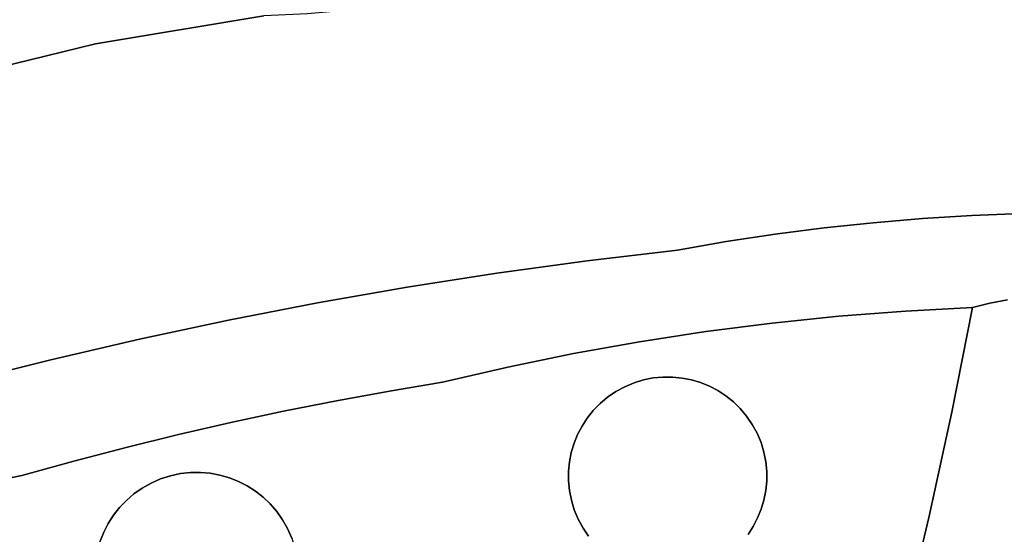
# Model space of a CAD drawing. Header units: inches. Extents: x 36.3 to 71.4, y 17.4 to 61.7.
# Tile 32 of 80: x 52.9 to 56.6, y 30.6 to 32.5. Entities that reach past the tile are written whole.
import ezdxf

# ---------------------------------------------------------------- set-up
doc = ezdxf.new("R2010")
doc.units = ezdxf.units.IN
doc.layers.add('SURFACES_FOR_SKETCHUP', color=7, linetype='Continuous')

msp = doc.modelspace()

# ---------------------------------------------------------------- linework, layer by layer
at = {"layer": 'SURFACES_FOR_SKETCHUP'}
for points, invisible_edges in [([(51.7109, 33.4103), (53.1949, 32.4519), (51.7322, 33.4409)], 3), ([(53.2952, 33.2989), (51.7322, 33.4409), (53.1949, 32.4519)], 11), ([(51.5957, 32.5615), (53.1949, 32.4519), (51.7109, 33.4103)], 11), ([(53.1949, 32.4519), (53.8208, 32.5565), (53.2952, 33.2989)], 10), ([(56.7486, 32.7953), (56.5211, 32.7841), (56.6371, 31.821)], 10), ([(55.8403, 32.7471), (56.0867, 31.7869), (56.0671, 32.7584)], 3), ([(56.0671, 32.7584), (56.2699, 31.8023), (56.294, 32.7713)], 3), ([(56.2699, 31.8023), (56.0671, 32.7584), (56.0867, 31.7869)], 3), ([(56.2699, 31.8023), (56.4534, 31.8136), (56.294, 32.7713)], 10), ([(56.5211, 32.7841), (56.294, 32.7713), (56.4534, 31.8136)], 10), ([(56.4534, 31.8136), (56.6371, 31.821), (56.5211, 32.7841)], 10), ([(55.2904, 32.7143), (55.5398, 31.7168), (55.3856, 32.7358)], 3), ([(55.3856, 32.7358), (55.5398, 31.7168), (55.6132, 32.7391)], 3), ([(55.7216, 31.7441), (55.6132, 32.7391), (55.5398, 31.7168)], 3), ([(55.6132, 32.7391), (55.7216, 31.7441), (55.8403, 32.7471)], 3), ([(55.9039, 31.7675), (55.8403, 32.7471), (55.7216, 31.7441)], 3), ([(56.0867, 31.7869), (55.8403, 32.7471), (55.9039, 31.7675)], 3), ([(54.9191, 32.6638), (55.0227, 31.6456), (55.0965, 32.6959)], 11), ([(55.3585, 31.6854), (55.0965, 32.6959), (55.0227, 31.6456)], 3), ([(55.0965, 32.6959), (55.3585, 31.6854), (55.1938, 32.7009)], 3), ([(55.1938, 32.7009), (55.3585, 31.6854), (55.2904, 32.7143)], 3), ([(55.5398, 31.7168), (55.2904, 32.7143), (55.3585, 31.6854)], 3), ([(54.7246, 32.6678), (54.298, 32.6361), (54.6879, 31.5997)], 11), ([(54.7516, 32.66), (54.7246, 32.6678), (54.6879, 31.5997)], 10), ([(54.7792, 32.6546), (54.7516, 32.66), (54.6879, 31.5997)], 10), ([(54.7792, 32.6546), (54.6879, 31.5997), (54.8071, 32.6516)], 3), ([(55.0227, 31.6456), (54.8071, 32.6516), (54.6879, 31.5997)], 3), ([(54.8071, 32.6516), (55.0227, 31.6456), (54.8352, 32.651)], 3), ([(54.8352, 32.651), (55.0227, 31.6456), (54.8634, 32.6528)], 3), ([(54.8634, 32.6528), (55.0227, 31.6456), (54.8914, 32.657)], 3), ([(54.8914, 32.657), (55.0227, 31.6456), (54.9191, 32.6638)], 3), ([(54.2252, 32.6053), (54.354, 31.5476), (54.2624, 32.6193)], 3), ([(54.2624, 32.6193), (54.6879, 31.5997), (54.298, 32.6361)], 3), ([(54.6879, 31.5997), (54.2624, 32.6193), (54.354, 31.5476)], 3), ([(54.0661, 32.5711), (54.354, 31.5476), (54.1473, 32.5844)], 3), ([(54.1473, 32.5844), (54.354, 31.5476), (54.1868, 32.5937)], 3), ([(54.1868, 32.5937), (54.354, 31.5476), (54.2252, 32.6053)], 3), ([(51.6046, 32.5268), (53.1949, 32.4519), (51.5957, 32.5615)], 3), ([(53.1949, 32.4519), (53.6894, 31.425), (53.8208, 32.5565)], 3), ([(54.0211, 31.4894), (53.8208, 32.5565), (53.6894, 31.425)], 3), ([(53.8208, 32.5565), (54.0211, 31.4894), (53.9835, 32.5635)], 3), ([(53.9835, 32.5635), (54.0211, 31.4894), (54.0661, 32.5711)], 3), ([(54.354, 31.5476), (54.0661, 32.5711), (54.0211, 31.4894)], 3), ([(51.6098, 32.492), (53.1949, 32.4519), (51.6046, 32.5268)], 3), ([(51.6115, 32.4574), (53.1949, 32.4519), (51.6098, 32.492)], 3), ([(51.4572, 32.0261), (52.7018, 31.1953), (53.1949, 32.4519)], 3), ([(53.1949, 32.4519), (51.571, 32.2946), (51.4572, 32.0261)], 3), ([(51.571, 32.2946), (53.1949, 32.4519), (51.5853, 32.3251)], 3), ([(51.5853, 32.3251), (53.1949, 32.4519), (51.5965, 32.3568)], 3), ([(51.5965, 32.3568), (53.1949, 32.4519), (51.6048, 32.3896)], 3), ([(51.6048, 32.3896), (53.1949, 32.4519), (51.6098, 32.4232)], 3), ([(51.6098, 32.4232), (53.1949, 32.4519), (51.6115, 32.4574)], 3), ([(53.0296, 31.278), (53.1949, 32.4519), (52.7018, 31.1953)], 3), ([(53.3588, 31.3546), (53.1949, 32.4519), (53.0296, 31.278)], 3), ([(53.6894, 31.425), (53.1949, 32.4519), (53.3588, 31.3546)], 3), ([(56.4534, 31.8136), (56.2699, 31.8023), (56.4554, 31.4719)], 10), ([(56.6371, 31.821), (56.4534, 31.8136), (56.5852, 31.5008)], 10), ([(56.4554, 31.4719), (56.52, 31.488), (56.4534, 31.8136)], 10), ([(56.52, 31.488), (56.5852, 31.5008), (56.4534, 31.8136)], 10), ([(56.0867, 31.7869), (55.9039, 31.7675), (55.9582, 31.4395)], 10), ([(55.9582, 31.4395), (56.2065, 31.4588), (56.0867, 31.7869)], 10), ([(56.2699, 31.8023), (56.0867, 31.7869), (56.2065, 31.4588)], 10), ([(56.2065, 31.4588), (56.4554, 31.4719), (56.2699, 31.8023)], 10), ([(55.7216, 31.7441), (55.5398, 31.7168), (55.7105, 31.414)], 10), ([(55.7105, 31.414), (55.9582, 31.4395), (55.7216, 31.7441)], 10), ([(55.9039, 31.7675), (55.7216, 31.7441), (55.9582, 31.4395)], 10), ([(55.5398, 31.7168), (55.3585, 31.6854), (55.4636, 31.3823)], 10), ([(55.4636, 31.3823), (55.7105, 31.414), (55.5398, 31.7168)], 10), ([(55.3585, 31.6854), (55.0227, 31.6456), (55.2175, 31.3445)], 10), ([(55.2175, 31.3445), (55.4636, 31.3823), (55.3585, 31.6854)], 10), ([(55.0227, 31.6456), (54.6879, 31.5997), (54.9725, 31.3006)], 10), ([(54.9725, 31.3006), (55.2175, 31.3445), (55.0227, 31.6456)], 10), ([(54.354, 31.5476), (54.4857, 31.1944), (54.6879, 31.5997)], 3), ([(54.7285, 31.2505), (54.6879, 31.5997), (54.4857, 31.1944)], 3), ([(54.7285, 31.2505), (54.9725, 31.3006), (54.6879, 31.5997)], 10), ([(54.0211, 31.4894), (54.2881, 31.1614), (54.354, 31.5476)], 3), ([(54.2881, 31.1614), (54.4857, 31.1944), (54.354, 31.5476)], 10), ([(53.6894, 31.425), (53.8945, 31.0866), (54.0211, 31.4894)], 3), ([(54.091, 31.1255), (54.0211, 31.4894), (53.8945, 31.0866)], 3), ([(54.091, 31.1255), (54.2881, 31.1614), (54.0211, 31.4894)], 10), ([(56.52, 31.488), (56.3787, 31.0832), (56.5852, 31.5008)], 3), ([(56.8959, 31.0833), (56.5852, 31.5008), (56.3787, 31.0832)], 11), ([(56.52, 31.488), (56.4554, 31.4719), (56.3787, 31.0832)], 8), ([(55.9582, 31.4395), (55.7105, 31.414), (55.6367, 31.0377)], 10), ([(55.6367, 31.0377), (55.6547, 31.0045), (55.9582, 31.4395)], 10), ([(55.6547, 31.0045), (55.6693, 30.9697), (55.9582, 31.4395)], 10), ([(56.3787, 31.0832), (55.9582, 31.4395), (55.6693, 30.9697)], 11), ([(56.2065, 31.4588), (55.9582, 31.4395), (56.3787, 31.0832)], 10), ([(56.4554, 31.4719), (56.2065, 31.4588), (56.3787, 31.0832)], 2), ([(53.3588, 31.3546), (53.6987, 31.0448), (53.6894, 31.425)], 3), ([(53.8945, 31.0866), (53.6894, 31.425), (53.6987, 31.0448)], 3), ([(55.7105, 31.414), (55.4636, 31.3823), (55.5088, 31.1632)], 10), ([(55.5088, 31.1632), (55.5386, 31.1437), (55.7105, 31.414)], 10), ([(55.5386, 31.1437), (55.5665, 31.1214), (55.7105, 31.414)], 10), ([(55.5665, 31.1214), (55.5924, 31.0962), (55.7105, 31.414)], 10), ([(55.5924, 31.0962), (55.6158, 31.0683), (55.7105, 31.414)], 10), ([(55.6158, 31.0683), (55.6367, 31.0377), (55.7105, 31.414)], 10), ([(55.4636, 31.3823), (55.2175, 31.3445), (55.3404, 31.2134)], 10), ([(55.3404, 31.2134), (55.3759, 31.2099), (55.4636, 31.3823)], 10), ([(55.3759, 31.2099), (55.4106, 31.203), (55.4636, 31.3823)], 10), ([(55.4106, 31.203), (55.4445, 31.1929), (55.4636, 31.3823)], 10), ([(55.4445, 31.1929), (55.4773, 31.1796), (55.4636, 31.3823)], 10), ([(55.4773, 31.1796), (55.5088, 31.1632), (55.4636, 31.3823)], 10), ([(53.0296, 31.278), (53.3089, 30.9522), (53.3588, 31.3546)], 3), ([(53.5035, 30.9999), (53.3588, 31.3546), (53.3089, 30.9522)], 3), ([(53.6987, 31.0448), (53.3588, 31.3546), (53.5035, 30.9999)], 3), ([(54.9725, 31.3006), (55.1627, 31.1775), (55.2175, 31.3445)], 3), ([(55.1975, 31.1921), (55.2175, 31.3445), (55.1627, 31.1775)], 3), ([(55.2329, 31.2029), (55.2175, 31.3445), (55.1975, 31.1921)], 3), ([(55.3047, 31.2135), (55.3404, 31.2134), (55.2175, 31.3445)], 10), ([(55.2687, 31.21), (55.3047, 31.2135), (55.2175, 31.3445)], 10), ([(55.2329, 31.2029), (55.2687, 31.21), (55.2175, 31.3445)], 10), ([(54.7285, 31.2505), (55.0234, 31.0613), (54.9725, 31.3006)], 3), ([(55.1627, 31.1775), (54.9725, 31.3006), (55.1295, 31.1595)], 3), ([(55.0458, 31.0893), (54.9725, 31.3006), (55.0234, 31.0613)], 3), ([(55.071, 31.1151), (54.9725, 31.3006), (55.0458, 31.0893)], 3), ([(55.0989, 31.1386), (54.9725, 31.3006), (55.071, 31.1151)], 3), ([(55.1295, 31.1595), (54.9725, 31.3006), (55.0989, 31.1386)], 3), ([(52.7018, 31.1953), (52.9221, 30.8478), (53.0296, 31.278)], 3), ([(53.1152, 30.9014), (53.0296, 31.278), (52.9221, 30.8478)], 3), ([(53.3089, 30.9522), (53.0296, 31.278), (53.1152, 30.9014)], 3), ([(54.4857, 31.1944), (54.9573, 30.8986), (54.7285, 31.2505)], 3), ([(55.0234, 31.0613), (54.7285, 31.2505), (55.004, 31.0315)], 3), ([(54.9743, 30.9673), (54.7285, 31.2505), (54.9641, 30.9334)], 3), ([(54.9641, 30.9334), (54.7285, 31.2505), (54.9573, 30.8986)], 3), ([(55.004, 31.0315), (54.7285, 31.2505), (54.9876, 31.0001)], 3), ([(54.9876, 31.0001), (54.7285, 31.2505), (54.9743, 30.9673)], 3), ([(52.5122, 30.7613), (52.9221, 30.8478), (52.7018, 31.1953)], 10), ([(54.2881, 31.1614), (54.9572, 30.7915), (54.4857, 31.1944)], 3), ([(54.9537, 30.8274), (54.4857, 31.1944), (54.9572, 30.7915)], 3), ([(54.9538, 30.8632), (54.4857, 31.1944), (54.9537, 30.8274)], 3), ([(54.9573, 30.8986), (54.4857, 31.1944), (54.9538, 30.8632)], 3), ([(55.6547, 31.0045), (55.4445, 31.1929), (54.9897, 30.6854)], 11), ([(55.1627, 31.1775), (54.9897, 30.6854), (55.4445, 31.1929)], 11), ([(55.4445, 31.1929), (55.4106, 31.203), (55.1627, 31.1775)], 10), ([(55.1975, 31.1921), (55.1627, 31.1775), (55.4106, 31.203)], 10), ([(55.3759, 31.2099), (55.3404, 31.2134), (55.1975, 31.1921)], 10), ([(55.1975, 31.1921), (55.3404, 31.2134), (55.2329, 31.2029)], 3), ([(55.4106, 31.203), (55.3759, 31.2099), (55.1975, 31.1921)], 10), ([(55.3047, 31.2135), (55.2329, 31.2029), (55.3404, 31.2134)], 3), ([(55.3047, 31.2135), (55.2687, 31.21), (55.2329, 31.2029)], 8), ([(55.4445, 31.1929), (55.6547, 31.0045), (55.4773, 31.1796)], 3), ([(54.2881, 31.1614), (54.091, 31.1255), (53.9095, 30.6502)], 10), ([(53.9095, 30.6502), (53.9249, 30.6147), (54.2881, 31.1614)], 10), ([(53.9249, 30.6147), (53.9368, 30.5778), (54.2881, 31.1614)], 10), ([(53.9368, 30.5778), (53.9447, 30.5407), (54.2881, 31.1614)], 10), ([(54.9643, 30.7557), (54.2881, 31.1614), (53.9447, 30.5407)], 11), ([(54.9572, 30.7915), (54.2881, 31.1614), (54.9643, 30.7557)], 3), ([(54.9743, 30.9673), (55.1627, 31.1775), (54.9876, 31.0001)], 3), ([(55.1627, 31.1775), (54.9743, 30.9673), (54.9897, 30.6854)], 11), ([(55.1627, 31.1775), (55.1295, 31.1595), (54.9876, 31.0001)], 10), ([(54.9876, 31.0001), (55.1295, 31.1595), (55.004, 31.0315)], 3), ([(55.004, 31.0315), (55.1295, 31.1595), (55.0234, 31.0613)], 3), ([(55.1295, 31.1595), (55.0989, 31.1386), (55.0234, 31.0613)], 10), ([(55.6547, 31.0045), (55.6367, 31.0377), (55.4773, 31.1796)], 10), ([(55.4773, 31.1796), (55.6367, 31.0377), (55.5088, 31.1632)], 3), ([(55.5088, 31.1632), (55.6367, 31.0377), (55.5386, 31.1437)], 3), ([(54.091, 31.1255), (53.8945, 31.0866), (53.8451, 30.7419)], 10), ([(53.8451, 30.7419), (53.8693, 30.7139), (54.091, 31.1255)], 10), ([(53.8693, 30.7139), (53.8908, 30.6833), (54.091, 31.1255)], 10), ([(53.8908, 30.6833), (53.9095, 30.6502), (54.091, 31.1255)], 10), ([(55.0458, 31.0893), (55.0234, 31.0613), (55.0989, 31.1386)], 10), ([(55.0989, 31.1386), (55.071, 31.1151), (55.0458, 31.0893)], 8), ([(55.5665, 31.1214), (55.5386, 31.1437), (55.6158, 31.0683)], 10), ([(55.6367, 31.0377), (55.6158, 31.0683), (55.5386, 31.1437)], 10), ([(55.6158, 31.0683), (55.5924, 31.0962), (55.5665, 31.1214)], 8), ([(53.8945, 31.0866), (53.6987, 31.0448), (53.7592, 30.8092)], 10), ([(53.7592, 30.8092), (53.7898, 30.7896), (53.8945, 31.0866)], 10), ([(53.7898, 30.7896), (53.8186, 30.7672), (53.8945, 31.0866)], 10), ([(53.8186, 30.7672), (53.8451, 30.7419), (53.8945, 31.0866)], 10), ([(55.6693, 30.9697), (55.6801, 30.9342), (56.3787, 31.0832)], 10), ([(55.6801, 30.9342), (55.6872, 30.8984), (56.3787, 31.0832)], 10), ([(56.2946, 30.6961), (56.3787, 31.0832), (55.6872, 30.8984)], 10), ([(56.2946, 30.6961), (56.8028, 30.6611), (56.3787, 31.0832)], 3), ([(56.8959, 31.0833), (56.3787, 31.0832), (56.8028, 30.6611)], 3), ([(53.5035, 30.9999), (53.5858, 30.859), (53.6987, 31.0448)], 3), ([(53.6223, 30.8558), (53.6987, 31.0448), (53.5858, 30.859)], 3), ([(53.6582, 30.8491), (53.6987, 31.0448), (53.6223, 30.8558)], 3), ([(53.6931, 30.839), (53.6987, 31.0448), (53.6582, 30.8491)], 3), ([(53.7268, 30.8257), (53.6987, 31.0448), (53.6931, 30.839)], 3), ([(53.7268, 30.8257), (53.7592, 30.8092), (53.6987, 31.0448)], 10), ([(54.9897, 30.6854), (55.4818, 30.5124), (55.6547, 31.0045)], 11), ([(55.4818, 30.5124), (55.6702, 30.7226), (55.6547, 31.0045)], 11), ([(55.6702, 30.7226), (55.6803, 30.7565), (55.6547, 31.0045)], 10), ([(55.6693, 30.9697), (55.6547, 31.0045), (55.6803, 30.7565)], 10), ([(53.3089, 30.9522), (53.4376, 30.8348), (53.5035, 30.9999)], 3), ([(53.4744, 30.8467), (53.5035, 30.9999), (53.4376, 30.8348)], 3), ([(53.5116, 30.8546), (53.5035, 30.9999), (53.4744, 30.8467)], 3), ([(53.5488, 30.8587), (53.5035, 30.9999), (53.5116, 30.8546)], 3), ([(53.5858, 30.859), (53.5035, 30.9999), (53.5488, 30.8587)], 3), ([(54.9743, 30.9673), (54.9641, 30.9334), (54.9897, 30.6854)], 10), ([(55.6872, 30.7913), (55.6907, 30.8267), (55.6693, 30.9697)], 10), ([(55.6693, 30.9697), (55.6907, 30.8267), (55.6801, 30.9342)], 3), ([(55.6803, 30.7565), (55.6872, 30.7913), (55.6693, 30.9697)], 10), ([(53.1152, 30.9014), (53.3104, 30.755), (53.3089, 30.9522)], 3), ([(53.3384, 30.7792), (53.3089, 30.9522), (53.3104, 30.755)], 3), ([(53.369, 30.8007), (53.3089, 30.9522), (53.3384, 30.7792)], 3), ([(53.4021, 30.8193), (53.3089, 30.9522), (53.369, 30.8007)], 3), ([(53.4376, 30.8348), (53.3089, 30.9522), (53.4021, 30.8193)], 3), ([(54.9641, 30.9334), (54.9573, 30.8986), (54.9751, 30.7202)], 10), ([(54.9751, 30.7202), (54.9897, 30.6854), (54.9641, 30.9334)], 10), ([(55.6907, 30.8625), (55.6801, 30.9342), (55.6907, 30.8267)], 3), ([(55.6907, 30.8625), (55.6872, 30.8984), (55.6801, 30.9342)], 8), ([(53.1152, 30.9014), (52.9221, 30.8478), (53.2265, 30.6367)], 10), ([(53.1152, 30.9014), (53.2265, 30.6367), (53.243, 30.6691)], 9), ([(53.1152, 30.9014), (53.243, 30.6691), (53.2626, 30.6997)], 9), ([(53.1152, 30.9014), (53.2626, 30.6997), (53.2851, 30.7284)], 9), ([(53.1152, 30.9014), (53.2851, 30.7284), (53.3104, 30.755)], 9), ([(54.9573, 30.8986), (54.9538, 30.8632), (54.9751, 30.7202)], 10), ([(55.6907, 30.8625), (56.2946, 30.6961), (55.6872, 30.8984)], 3), ([(53.6582, 30.8491), (53.6223, 30.8558), (53.4744, 30.8467)], 10), ([(53.4744, 30.8467), (53.6223, 30.8558), (53.5116, 30.8546)], 3), ([(53.5858, 30.859), (53.5116, 30.8546), (53.6223, 30.8558)], 3), ([(53.5858, 30.859), (53.5488, 30.8587), (53.5116, 30.8546)], 8), ([(54.9537, 30.8274), (54.9643, 30.7557), (54.9538, 30.8632)], 3), ([(54.9751, 30.7202), (54.9538, 30.8632), (54.9643, 30.7557)], 3), ([(55.6907, 30.8267), (56.2946, 30.6961), (55.6907, 30.8625)], 3), ([(52.9221, 30.8478), (52.5122, 30.7613), (53.1936, 30.4587)], 10), ([(53.1932, 30.4957), (53.1964, 30.5322), (52.9221, 30.8478)], 10), ([(53.1936, 30.4587), (53.1932, 30.4957), (52.9221, 30.8478)], 10), ([(53.1964, 30.5322), (53.2031, 30.5681), (52.9221, 30.8478)], 10), ([(53.2031, 30.5681), (53.2132, 30.603), (52.9221, 30.8478)], 10), ([(53.2132, 30.603), (53.2265, 30.6367), (52.9221, 30.8478)], 10), ([(53.2265, 30.6367), (53.4376, 30.8348), (53.243, 30.6691)], 3), ([(53.4376, 30.8348), (53.2265, 30.6367), (53.9249, 30.6147)], 11), ([(53.4376, 30.8348), (53.4021, 30.8193), (53.243, 30.6691)], 10), ([(53.243, 30.6691), (53.4021, 30.8193), (53.2626, 30.6997)], 3), ([(53.2626, 30.6997), (53.4021, 30.8193), (53.2851, 30.7284)], 3), ([(53.4021, 30.8193), (53.369, 30.8007), (53.2851, 30.7284)], 10), ([(53.4744, 30.8467), (53.4376, 30.8348), (53.6931, 30.839)], 10), ([(53.7268, 30.8257), (53.6931, 30.839), (53.4376, 30.8348)], 10), ([(53.9249, 30.6147), (53.7268, 30.8257), (53.4376, 30.8348)], 11), ([(53.6931, 30.839), (53.6582, 30.8491), (53.4744, 30.8467)], 10), ([(53.7268, 30.8257), (53.9249, 30.6147), (53.7592, 30.8092)], 3), ([(54.9537, 30.8274), (54.9572, 30.7915), (54.9643, 30.7557)], 8), ([(55.6872, 30.7913), (56.2946, 30.6961), (55.6907, 30.8267)], 3), ([(53.3104, 30.755), (53.2851, 30.7284), (53.369, 30.8007)], 10), ([(53.369, 30.8007), (53.3384, 30.7792), (53.3104, 30.755)], 8), ([(53.9249, 30.6147), (53.9095, 30.6502), (53.7592, 30.8092)], 10), ([(53.7592, 30.8092), (53.9095, 30.6502), (53.7898, 30.7896)], 3), ([(53.7898, 30.7896), (53.9095, 30.6502), (53.8186, 30.7672)], 3), ([(55.6803, 30.7565), (56.2946, 30.6961), (55.6872, 30.7913)], 3), ([(52.5119, 29.8846), (53.0282, 29.9599), (52.5122, 30.7613)], 10), ([(53.1977, 30.4215), (52.5122, 30.7613), (53.0282, 29.9599)], 11), ([(53.1936, 30.4587), (52.5122, 30.7613), (53.1977, 30.4215)], 3), ([(53.8451, 30.7419), (53.8186, 30.7672), (53.8908, 30.6833)], 10), ([(53.9095, 30.6502), (53.8908, 30.6833), (53.8186, 30.7672)], 10), ([(54.9643, 30.7557), (53.9447, 30.5407), (54.9751, 30.7202)], 3), ([(55.6702, 30.7226), (56.2946, 30.6961), (55.6803, 30.7565)], 3), ([(53.8908, 30.6833), (53.8693, 30.7139), (53.8451, 30.7419)], 8), ([(53.9488, 30.5035), (54.9751, 30.7202), (53.9447, 30.5407)], 3), ([(54.9751, 30.7202), (53.9488, 30.5035), (54.611, 29.997)], 11), ([(54.9751, 30.7202), (54.611, 29.997), (54.9897, 30.6854)], 3), ([(55.6702, 30.7226), (55.4818, 30.5124), (55.6568, 30.6898)], 3), ([(55.6568, 30.6898), (56.2946, 30.6961), (55.6702, 30.7226)], 3), ([(54.9897, 30.6854), (54.611, 29.997), (55.0077, 30.6523)], 3), ([(54.9897, 30.6854), (55.0077, 30.6523), (55.1671, 30.5103)], 10), ([(55.1999, 30.497), (54.9897, 30.6854), (55.1671, 30.5103)], 3), ([(54.9897, 30.6854), (55.1999, 30.497), (55.4818, 30.5124)], 11), ([(55.4818, 30.5124), (55.5149, 30.5305), (55.6568, 30.6898)], 10), ([(55.6568, 30.6898), (55.5149, 30.5305), (55.6404, 30.6584)], 3), ([(55.6404, 30.6584), (56.2031, 30.3106), (55.6568, 30.6898)], 3), ([(56.2946, 30.6961), (55.6568, 30.6898), (56.2031, 30.3106)], 3), ([(56.2031, 30.3106), (56.7028, 30.2405), (56.2946, 30.6961)], 3), ([(56.8028, 30.6611), (56.2946, 30.6961), (56.7028, 30.2405)], 3), ([(53.2265, 30.6367), (53.2132, 30.603), (53.2174, 30.3474)], 10), ([(53.2174, 30.3474), (53.7048, 30.1273), (53.2265, 30.6367)], 11), ([(53.9249, 30.6147), (53.2265, 30.6367), (53.7048, 30.1273)], 11), ([(54.744, 30.0017), (55.0077, 30.6523), (54.611, 29.997)], 3), ([(55.0077, 30.6523), (54.744, 30.0017), (55.0286, 30.6217)], 3), ([(55.1357, 30.5268), (55.0077, 30.6523), (55.1059, 30.5462)], 3), ([(55.1671, 30.5103), (55.0077, 30.6523), (55.1357, 30.5268)], 3), ([(55.0077, 30.6523), (55.0286, 30.6217), (55.1059, 30.5462)], 10), ([(55.6404, 30.6584), (55.5149, 30.5305), (55.621, 30.6286)], 3), ([(55.621, 30.6286), (56.2031, 30.3106), (55.6404, 30.6584)], 3)]:
    msp.add_3dface(points, dxfattribs=dict(at, invisible_edges=invisible_edges))

doc.saveas('drawing.dxf')
